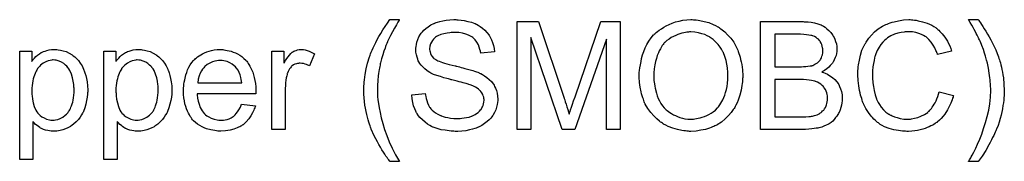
# Model space of a CAD drawing. Extents: x -1.7 to 9, y -2.8 to 5.2.
# Tile 223 of 227: x 6.962 to 7.691, y 2.276 to 2.381. Entities that reach past the tile are written whole.
import ezdxf

# ---------------------------------------------------------------- set-up
doc = ezdxf.new("R2010")
doc.units = 0
doc.layers.add('qfn32-50-23-b_document', color=1, linetype='CONTINUOUS')

msp = doc.modelspace()

# ---------------------------------------------------------------- linework, layer by layer
at = {"layer": 'qfn32-50-23-b_document', "color": 1}
for points in [[(7.243285, 2.381144), (7.243169, 2.380797), (7.242822, 2.380219), (7.242359, 2.379409), (7.241781, 2.378483), (7.241202, 2.377326), (7.239814, 2.374896), (7.23831, 2.372235), (7.236921, 2.369574), (7.235533, 2.367029), (7.23507, 2.365988), (7.234607, 2.364946), (7.234607, 2.364831), (7.234492, 2.364599), (7.23426, 2.364252), (7.234029, 2.363674), (7.233797, 2.362979), (7.23345, 2.362169), (7.233103, 2.361244), (7.232756, 2.360203), (7.231831, 2.357773), (7.231021, 2.355112), (7.230211, 2.352219), (7.229401, 2.349211), (7.229401, 2.349095), (7.229285, 2.348748), (7.229169, 2.34817), (7.229054, 2.347476), (7.228822, 2.34655), (7.228707, 2.345393), (7.228475, 2.344236), (7.228244, 2.342848), (7.228012, 2.341343), (7.227781, 2.339724), (7.227434, 2.336253), (7.227203, 2.33255), (7.227087, 2.328732), (7.227087, 2.328617), (7.227087, 2.328385), (7.227087, 2.328038), (7.227087, 2.327575), (7.227203, 2.326881), (7.227203, 2.326187), (7.227318, 2.325261), (7.227318, 2.32422), (7.22755, 2.32179), (7.227897, 2.319013), (7.228475, 2.315774), (7.229169, 2.312303), (7.229979, 2.308485), (7.231021, 2.30432), (7.232409, 2.299923), (7.234029, 2.295411), (7.23588, 2.290783), (7.237963, 2.285923), (7.240508, 2.281064), (7.2434, 2.276204), (7.236343, 2.276204), (7.236227, 2.27632), (7.235996, 2.276667), (7.235533, 2.277246), (7.234954, 2.278056), (7.23426, 2.278981), (7.23345, 2.280138), (7.232525, 2.281527), (7.231599, 2.283031), (7.230442, 2.284766), (7.229401, 2.286617), (7.228244, 2.288584), (7.227087, 2.290667), (7.22593, 2.292865), (7.224773, 2.295179), (7.222574, 2.300154), (7.222459, 2.30027), (7.222343, 2.300733), (7.222112, 2.301543), (7.221765, 2.302584), (7.221302, 2.303857), (7.220839, 2.305245), (7.220376, 2.306981), (7.219798, 2.308948), (7.219335, 2.310914), (7.218756, 2.313228), (7.218294, 2.315542), (7.217947, 2.317972), (7.217252, 2.323294), (7.217137, 2.325955), (7.217021, 2.328732), (7.217021, 2.328848), (7.217021, 2.329311), (7.217021, 2.330005), (7.217137, 2.33093), (7.217137, 2.332088), (7.217252, 2.333476), (7.217368, 2.33498), (7.217599, 2.336715), (7.217715, 2.338567), (7.218062, 2.340534), (7.218756, 2.344699), (7.219798, 2.349095), (7.221186, 2.353608), (7.221302, 2.353723), (7.221417, 2.354186), (7.221649, 2.354996), (7.222112, 2.356037), (7.222574, 2.357194), (7.223269, 2.358698), (7.224079, 2.360434), (7.224889, 2.362285), (7.22593, 2.364252), (7.226971, 2.36645), (7.228244, 2.368764), (7.229632, 2.371078), (7.231136, 2.373624), (7.232756, 2.376169), (7.234492, 2.378715), (7.236343, 2.38126), (7.2434, 2.38126), (7.243285, 2.381144)], [(7.285978, 2.381144), (7.286788, 2.381144), (7.288986, 2.380913), (7.291416, 2.380566), (7.293961, 2.379987), (7.296738, 2.379293), (7.299284, 2.378367), (7.299399, 2.378367), (7.299631, 2.378252), (7.299978, 2.37802), (7.300441, 2.377789), (7.301598, 2.377211), (7.303102, 2.376169), (7.304837, 2.375012), (7.306573, 2.373508), (7.308193, 2.371773), (7.309697, 2.369806), (7.309697, 2.36969), (7.309812, 2.369574), (7.310044, 2.369227), (7.310275, 2.36888), (7.310854, 2.367723), (7.311548, 2.366219), (7.312358, 2.364368), (7.312936, 2.362169), (7.313515, 2.359856), (7.313746, 2.35731), (7.303565, 2.3565), (7.303565, 2.356616), (7.303565, 2.356847), (7.303449, 2.357194), (7.303333, 2.357773), (7.302986, 2.359046), (7.302523, 2.360781), (7.301829, 2.362632), (7.300788, 2.364483), (7.299515, 2.366219), (7.297895, 2.367839), (7.297664, 2.367954), (7.297085, 2.368417), (7.295928, 2.369111), (7.294424, 2.369806), (7.292457, 2.3705), (7.290143, 2.371194), (7.287251, 2.371657), (7.284011, 2.371773), (7.282391, 2.371773), (7.281697, 2.371657), (7.280772, 2.371541), (7.278689, 2.37131), (7.276375, 2.370847), (7.274061, 2.370269), (7.271863, 2.369343), (7.270937, 2.368764), (7.270011, 2.368186), (7.26978, 2.36807), (7.269317, 2.367607), (7.268623, 2.366798), (7.267929, 2.365872), (7.267119, 2.364599), (7.266425, 2.363211), (7.265962, 2.361591), (7.265731, 2.35974), (7.265731, 2.359508), (7.265731, 2.359046), (7.265846, 2.358236), (7.266078, 2.35731), (7.266425, 2.356153), (7.267003, 2.354996), (7.267698, 2.353839), (7.268739, 2.352682), (7.268855, 2.352566), (7.269433, 2.352219), (7.269896, 2.351872), (7.270359, 2.351641), (7.271053, 2.351294), (7.271863, 2.350831), (7.272904, 2.350484), (7.274061, 2.350021), (7.275334, 2.349558), (7.276838, 2.34898), (7.278458, 2.348517), (7.280309, 2.347938), (7.282391, 2.347476), (7.284705, 2.346897), (7.284821, 2.346897), (7.285284, 2.346781), (7.285978, 2.346666), (7.286788, 2.346434), (7.287829, 2.346203), (7.289102, 2.345856), (7.290375, 2.345509), (7.291763, 2.345162), (7.294771, 2.344352), (7.297664, 2.343542), (7.299052, 2.343079), (7.300325, 2.342616), (7.301482, 2.342269), (7.302408, 2.341806), (7.302523, 2.341806), (7.302755, 2.341691), (7.303102, 2.341459), (7.303565, 2.341228), (7.304837, 2.340534), (7.306341, 2.339608), (7.308077, 2.338335), (7.309812, 2.336947), (7.311432, 2.335327), (7.31282, 2.333592), (7.312936, 2.33336), (7.313399, 2.332782), (7.313862, 2.33174), (7.314556, 2.330352), (7.315135, 2.328732), (7.315713, 2.326765), (7.31606, 2.324567), (7.316176, 2.322253), (7.316176, 2.322137), (7.316176, 2.322022), (7.316176, 2.321675), (7.316176, 2.321212), (7.315944, 2.319939), (7.315713, 2.318319), (7.31525, 2.316468), (7.314672, 2.314501), (7.313746, 2.312419), (7.312473, 2.31022), (7.312473, 2.310104), (7.312358, 2.309989), (7.311779, 2.309295), (7.310969, 2.308253), (7.309812, 2.307096), (7.308308, 2.305708), (7.306457, 2.304204), (7.304374, 2.302815), (7.301945, 2.301543), (7.301829, 2.301543), (7.301598, 2.301427), (7.301251, 2.301311), (7.300788, 2.30108), (7.300093, 2.300849), (7.299284, 2.300501), (7.297432, 2.300039), (7.295234, 2.29946), (7.292573, 2.298882), (7.289681, 2.298535), (7.286557, 2.298419), (7.284705, 2.298419), (7.28378, 2.298535), (7.282739, 2.298535), (7.281582, 2.29865), (7.280193, 2.298766), (7.277301, 2.299229), (7.274292, 2.299691), (7.271284, 2.300501), (7.268392, 2.301543), (7.268276, 2.301543), (7.268045, 2.301658), (7.267698, 2.30189), (7.267235, 2.302121), (7.265846, 2.302815), (7.264226, 2.303857), (7.262375, 2.305245), (7.260408, 2.306865), (7.258557, 2.308832), (7.256822, 2.31103), (7.256822, 2.311146), (7.25659, 2.311377), (7.256475, 2.311724), (7.256127, 2.312187), (7.255896, 2.312766), (7.255549, 2.31346), (7.254739, 2.315195), (7.253929, 2.317394), (7.253235, 2.319823), (7.252772, 2.3226), (7.252541, 2.325493), (7.262491, 2.326418), (7.262491, 2.326302), (7.262491, 2.326187), (7.262607, 2.32584), (7.262607, 2.325377), (7.262838, 2.324336), (7.263185, 2.322831), (7.263648, 2.321327), (7.264111, 2.319592), (7.264921, 2.317972), (7.265731, 2.316468), (7.265846, 2.316352), (7.266193, 2.31589), (7.266772, 2.31508), (7.267698, 2.31427), (7.268855, 2.313228), (7.270127, 2.312187), (7.271863, 2.311146), (7.273714, 2.31022), (7.27383, 2.31022), (7.273945, 2.310104), (7.274292, 2.309989), (7.27464, 2.309873), (7.275797, 2.309526), (7.277301, 2.309063), (7.279152, 2.3086), (7.281234, 2.308253), (7.283548, 2.308022), (7.286094, 2.307906), (7.287135, 2.307906), (7.288292, 2.308022), (7.289681, 2.308138), (7.2913, 2.308369), (7.293151, 2.3086), (7.295003, 2.309063), (7.296738, 2.309642), (7.29697, 2.309757), (7.297548, 2.309989), (7.298358, 2.310452), (7.299399, 2.310914), (7.300441, 2.311724), (7.301598, 2.312534), (7.302755, 2.31346), (7.30368, 2.314617), (7.303796, 2.314733), (7.304027, 2.315195), (7.304374, 2.315774), (7.304837, 2.316699), (7.3053, 2.317625), (7.305647, 2.318782), (7.305878, 2.320055), (7.305994, 2.321443), (7.305994, 2.321559), (7.305994, 2.322137), (7.305878, 2.322831), (7.305763, 2.323757), (7.305416, 2.324683), (7.305069, 2.32584), (7.30449, 2.326997), (7.30368, 2.328038), (7.303565, 2.328154), (7.303217, 2.328501), (7.302755, 2.328964), (7.301945, 2.329658), (7.301019, 2.330352), (7.299746, 2.331162), (7.298242, 2.331972), (7.296507, 2.332666), (7.296391, 2.332782), (7.295813, 2.332897), (7.294887, 2.333244), (7.294309, 2.33336), (7.293499, 2.333592), (7.292689, 2.333939), (7.291647, 2.33417), (7.29049, 2.334517), (7.289102, 2.334864), (7.287714, 2.335211), (7.286094, 2.335674), (7.284243, 2.336137), (7.282276, 2.3366), (7.28216, 2.3366), (7.281813, 2.336715), (7.281234, 2.336831), (7.28054, 2.337063), (7.279615, 2.337294), (7.278573, 2.337525), (7.276259, 2.33822), (7.273714, 2.33903), (7.271053, 2.339839), (7.268739, 2.340649), (7.267698, 2.341112), (7.266772, 2.341575), (7.266656, 2.341575), (7.266541, 2.341691), (7.265846, 2.342153), (7.264805, 2.342732), (7.263648, 2.343657), (7.26226, 2.344699), (7.260871, 2.345972), (7.259483, 2.347476), (7.258326, 2.349095), (7.25821, 2.349327), (7.257863, 2.349905), (7.2574, 2.350831), (7.256937, 2.351988), (7.256475, 2.353492), (7.256012, 2.355227), (7.255665, 2.357079), (7.255549, 2.359046), (7.255549, 2.359161), (7.255549, 2.359277), (7.255549, 2.359624), (7.255549, 2.360087), (7.25578, 2.361244), (7.256012, 2.362748), (7.256359, 2.364483), (7.256937, 2.36645), (7.257747, 2.368417), (7.258904, 2.370384), (7.258904, 2.3705), (7.25902, 2.370616), (7.259599, 2.37131), (7.260408, 2.372235), (7.26145, 2.373392), (7.262838, 2.374665), (7.264574, 2.376053), (7.266656, 2.377326), (7.26897, 2.378483), (7.269086, 2.378483), (7.269317, 2.378599), (7.269664, 2.378715), (7.270127, 2.378946), (7.270706, 2.379177), (7.271516, 2.379409), (7.273251, 2.379872), (7.275449, 2.380334), (7.277995, 2.380797), (7.280656, 2.381144), (7.283664, 2.38126), (7.285168, 2.38126), (7.285978, 2.381144)], [(7.406769, 2.299807), (7.396587, 2.299807), (7.396587, 2.366798), (7.373216, 2.299807), (7.363729, 2.299807), (7.340588, 2.367954), (7.340588, 2.299807), (7.330407, 2.299807), (7.330407, 2.379872), (7.346258, 2.379872), (7.365233, 2.323063), (7.365233, 2.322947), (7.365348, 2.322716), (7.365464, 2.322369), (7.365695, 2.32179), (7.366158, 2.320402), (7.366737, 2.318666), (7.367315, 2.316699), (7.368009, 2.314733), (7.368588, 2.312881), (7.369051, 2.311262), (7.369166, 2.311493), (7.369282, 2.312071), (7.369629, 2.313113), (7.370092, 2.314501), (7.370671, 2.316352), (7.37148, 2.318551), (7.37229, 2.321096), (7.373332, 2.324104), (7.392538, 2.379872), (7.406769, 2.379872), (7.406769, 2.299807)], [(7.460917, 2.381144), (7.461958, 2.381144), (7.462999, 2.381029), (7.464387, 2.380797), (7.465776, 2.380566), (7.468784, 2.379987), (7.472255, 2.379062), (7.47561, 2.377673), (7.477346, 2.376863), (7.479081, 2.375938), (7.479197, 2.375822), (7.479428, 2.375706), (7.479891, 2.375359), (7.480586, 2.375012), (7.48128, 2.374434), (7.482205, 2.37374), (7.484172, 2.37212), (7.486255, 2.370037), (7.488569, 2.367492), (7.490767, 2.364483), (7.492618, 2.361128), (7.492618, 2.361012), (7.49285, 2.360665), (7.493081, 2.360203), (7.493312, 2.359508), (7.493775, 2.358583), (7.494122, 2.357541), (7.494585, 2.356269), (7.495048, 2.35488), (7.495395, 2.353376), (7.495858, 2.351756), (7.496321, 2.349905), (7.496668, 2.348054), (7.497131, 2.344005), (7.497362, 2.339608), (7.497362, 2.339492), (7.497362, 2.33903), (7.497362, 2.338451), (7.497246, 2.337525), (7.497246, 2.336484), (7.497131, 2.335211), (7.496899, 2.333823), (7.496783, 2.332319), (7.496205, 2.328964), (7.495279, 2.325261), (7.494007, 2.321559), (7.493312, 2.319708), (7.492387, 2.317856), (7.492387, 2.317741), (7.492155, 2.317394), (7.491924, 2.316931), (7.491461, 2.316237), (7.490998, 2.315427), (7.49042, 2.314617), (7.4888, 2.312419), (7.486833, 2.310104), (7.484519, 2.307675), (7.481743, 2.305361), (7.478503, 2.303278), (7.478387, 2.303278), (7.478156, 2.303047), (7.477577, 2.302815), (7.476883, 2.302468), (7.476073, 2.302121), (7.475148, 2.301774), (7.473991, 2.301311), (7.472718, 2.300849), (7.471329, 2.300386), (7.469825, 2.299923), (7.46647, 2.299229), (7.462883, 2.29865), (7.459065, 2.298419), (7.457908, 2.298419), (7.457214, 2.298535), (7.456173, 2.298535), (7.455016, 2.298766), (7.453743, 2.298882), (7.452239, 2.299113), (7.449115, 2.299807), (7.44576, 2.300733), (7.442289, 2.302121), (7.440553, 2.302931), (7.438818, 2.303857), (7.438702, 2.303972), (7.438471, 2.304088), (7.438008, 2.304435), (7.437314, 2.304898), (7.436619, 2.305361), (7.43581, 2.306055), (7.433843, 2.307791), (7.431644, 2.309873), (7.42933, 2.312419), (7.427248, 2.315311), (7.425281, 2.318666), (7.425281, 2.318782), (7.42505, 2.319129), (7.424818, 2.319592), (7.424587, 2.320286), (7.42424, 2.321212), (7.423892, 2.322253), (7.42343, 2.32341), (7.423083, 2.324683), (7.42262, 2.326187), (7.422157, 2.327691), (7.421463, 2.331162), (7.421, 2.334749), (7.420769, 2.338682), (7.420769, 2.338798), (7.420769, 2.338914), (7.420769, 2.339608), (7.420884, 2.340649), (7.420884, 2.342038), (7.421116, 2.343657), (7.421347, 2.345624), (7.421694, 2.347823), (7.422157, 2.350137), (7.42262, 2.352566), (7.423314, 2.355112), (7.42424, 2.357657), (7.425281, 2.360318), (7.426438, 2.362864), (7.427942, 2.365409), (7.429562, 2.367723), (7.431413, 2.369921), (7.431529, 2.370037), (7.431876, 2.370384), (7.43257, 2.370963), (7.43338, 2.371657), (7.434421, 2.372582), (7.435694, 2.373508), (7.437198, 2.374549), (7.438934, 2.375591), (7.440785, 2.376632), (7.442867, 2.377673), (7.445181, 2.378599), (7.447611, 2.379524), (7.450272, 2.380219), (7.453049, 2.380797), (7.455941, 2.381144), (7.459065, 2.38126), (7.460107, 2.38126), (7.460917, 2.381144)], [(7.542832, 2.379756), (7.543758, 2.379756), (7.54584, 2.379524), (7.548154, 2.379293), (7.550584, 2.37883), (7.553014, 2.378252), (7.555212, 2.377442), (7.555328, 2.377442), (7.555443, 2.377326), (7.556138, 2.376979), (7.557179, 2.376401), (7.558336, 2.375591), (7.559724, 2.374549), (7.561228, 2.373277), (7.562617, 2.371657), (7.56389, 2.369921), (7.564005, 2.36969), (7.564352, 2.368996), (7.564931, 2.36807), (7.565509, 2.366682), (7.566088, 2.365062), (7.566666, 2.363327), (7.567013, 2.36136), (7.567129, 2.359393), (7.567129, 2.359161), (7.567129, 2.358583), (7.567013, 2.357541), (7.566782, 2.356269), (7.566435, 2.354765), (7.565856, 2.353145), (7.565162, 2.351525), (7.564237, 2.34979), (7.564121, 2.349558), (7.563774, 2.349095), (7.56308, 2.34817), (7.562154, 2.347244), (7.560997, 2.346087), (7.559609, 2.344814), (7.557873, 2.343657), (7.555906, 2.342501), (7.556022, 2.342501), (7.556253, 2.342385), (7.5566, 2.342269), (7.557063, 2.342038), (7.558452, 2.341575), (7.560071, 2.340765), (7.561807, 2.339724), (7.563774, 2.338451), (7.565509, 2.336947), (7.567129, 2.335096), (7.567245, 2.334864), (7.567708, 2.33417), (7.568402, 2.333129), (7.569096, 2.33174), (7.56979, 2.329889), (7.570484, 2.327922), (7.570947, 2.325608), (7.571063, 2.323063), (7.571063, 2.322947), (7.571063, 2.322831), (7.571063, 2.322137), (7.570947, 2.32098), (7.570716, 2.319592), (7.570484, 2.317972), (7.570022, 2.316237), (7.569443, 2.314385), (7.568633, 2.312534), (7.568517, 2.312303), (7.56817, 2.311724), (7.567708, 2.310914), (7.567013, 2.309757), (7.566088, 2.3086), (7.565162, 2.307328), (7.564005, 2.306055), (7.562733, 2.305014), (7.562617, 2.304898), (7.562154, 2.304551), (7.561344, 2.304088), (7.560303, 2.303625), (7.55903, 2.302931), (7.557526, 2.302237), (7.555906, 2.301658), (7.553939, 2.30108), (7.553708, 2.30108), (7.553014, 2.300849), (7.551857, 2.300733), (7.550353, 2.300501), (7.548501, 2.30027), (7.546303, 2.300039), (7.543873, 2.299923), (7.541097, 2.299807), (7.510552, 2.299807), (7.510552, 2.379872), (7.542022, 2.379872), (7.542832, 2.379756)], [(7.622202, 2.381144), (7.623244, 2.381029), (7.624516, 2.380913), (7.625789, 2.380797), (7.627293, 2.38045), (7.630417, 2.379756), (7.633888, 2.378715), (7.635623, 2.37802), (7.637243, 2.377211), (7.638863, 2.376169), (7.640483, 2.375128), (7.640599, 2.375012), (7.64083, 2.374896), (7.641293, 2.374549), (7.641871, 2.373971), (7.64245, 2.373392), (7.64326, 2.372582), (7.64407, 2.371657), (7.644995, 2.370731), (7.645921, 2.369574), (7.646846, 2.368186), (7.647888, 2.366798), (7.648813, 2.365293), (7.649623, 2.363558), (7.650549, 2.361822), (7.651243, 2.359971), (7.651937, 2.357889), (7.641524, 2.355459), (7.641524, 2.355575), (7.641408, 2.355806), (7.641177, 2.356269), (7.640946, 2.356847), (7.640714, 2.357541), (7.640367, 2.358467), (7.639442, 2.360318), (7.638285, 2.362401), (7.636896, 2.364483), (7.635161, 2.36645), (7.63331, 2.368186), (7.633078, 2.368417), (7.632384, 2.36888), (7.631227, 2.369459), (7.629723, 2.370269), (7.627756, 2.370963), (7.625558, 2.371657), (7.622896, 2.37212), (7.620004, 2.372235), (7.619078, 2.372235), (7.6185, 2.37212), (7.61769, 2.37212), (7.616764, 2.372004), (7.614566, 2.371657), (7.612136, 2.371194), (7.609591, 2.370384), (7.60693, 2.369227), (7.6045, 2.367723), (7.604385, 2.367723), (7.604269, 2.367492), (7.603459, 2.366913), (7.602418, 2.365988), (7.601145, 2.364599), (7.599641, 2.362864), (7.598252, 2.360897), (7.59698, 2.358467), (7.595823, 2.355806), (7.595823, 2.35569), (7.595707, 2.355459), (7.595591, 2.355112), (7.595476, 2.354533), (7.595244, 2.353839), (7.595013, 2.353029), (7.594666, 2.351062), (7.594203, 2.348748), (7.59374, 2.346203), (7.593509, 2.343426), (7.593393, 2.340418), (7.593393, 2.340302), (7.593393, 2.339955), (7.593393, 2.339377), (7.593393, 2.338682), (7.593509, 2.337872), (7.593509, 2.336831), (7.593624, 2.335674), (7.59374, 2.334401), (7.594087, 2.331625), (7.594666, 2.328617), (7.59536, 2.325608), (7.596285, 2.3226), (7.596285, 2.322484), (7.596401, 2.322253), (7.596633, 2.321906), (7.596864, 2.321327), (7.597558, 2.319939), (7.5986, 2.318319), (7.599872, 2.316468), (7.601492, 2.314501), (7.603343, 2.312766), (7.605542, 2.311146), (7.605657, 2.311146), (7.605889, 2.31103), (7.606236, 2.310799), (7.606699, 2.310567), (7.607277, 2.310336), (7.607971, 2.309989), (7.609591, 2.309295), (7.611674, 2.3086), (7.613988, 2.308022), (7.616533, 2.307559), (7.619194, 2.307443), (7.620004, 2.307443), (7.620698, 2.307559), (7.621508, 2.307559), (7.622318, 2.307675), (7.624401, 2.308138), (7.62683, 2.308716), (7.62926, 2.309642), (7.631805, 2.310914), (7.633078, 2.311609), (7.634235, 2.312534), (7.634351, 2.31265), (7.634467, 2.312766), (7.634814, 2.313113), (7.635276, 2.31346), (7.635739, 2.314038), (7.636318, 2.314733), (7.637012, 2.315427), (7.63759, 2.316352), (7.638285, 2.317394), (7.639095, 2.318551), (7.639789, 2.319708), (7.640483, 2.321096), (7.641061, 2.3226), (7.64164, 2.32422), (7.642218, 2.325955), (7.642681, 2.327807), (7.653326, 2.325146), (7.653326, 2.32503), (7.65321, 2.324567), (7.652979, 2.323873), (7.652631, 2.322947), (7.652284, 2.321906), (7.651822, 2.320633), (7.651243, 2.319245), (7.650549, 2.317741), (7.648929, 2.314501), (7.646846, 2.311262), (7.645574, 2.309642), (7.644301, 2.308022), (7.642913, 2.306633), (7.641293, 2.305245), (7.641177, 2.305129), (7.640946, 2.304898), (7.640367, 2.304667), (7.639789, 2.304204), (7.638863, 2.303625), (7.637938, 2.303047), (7.636665, 2.302468), (7.635392, 2.30189), (7.633888, 2.301196), (7.632268, 2.300617), (7.630533, 2.300039), (7.628681, 2.29946), (7.626715, 2.298997), (7.624632, 2.298766), (7.622434, 2.298535), (7.62012, 2.298419), (7.618847, 2.298419), (7.617921, 2.298535), (7.61688, 2.298535), (7.615607, 2.29865), (7.614219, 2.298882), (7.612599, 2.299113), (7.609244, 2.299691), (7.605773, 2.300617), (7.602302, 2.30189), (7.600682, 2.3027), (7.599062, 2.303625), (7.598947, 2.303741), (7.598715, 2.303857), (7.598252, 2.304204), (7.59779, 2.304667), (7.597095, 2.305129), (7.596285, 2.305824), (7.59536, 2.306633), (7.594434, 2.307559), (7.593509, 2.3086), (7.592467, 2.309642), (7.590385, 2.312303), (7.588418, 2.315427), (7.586682, 2.318898), (7.586682, 2.319013), (7.586451, 2.31936), (7.586335, 2.319939), (7.585988, 2.320633), (7.585757, 2.321559), (7.58541, 2.322716), (7.584947, 2.323988), (7.5846, 2.325377), (7.584253, 2.326881), (7.58379, 2.328617), (7.583211, 2.332203), (7.582749, 2.336253), (7.582517, 2.340418), (7.582517, 2.340534), (7.582517, 2.340996), (7.582517, 2.341691), (7.582633, 2.342501), (7.582633, 2.343657), (7.582749, 2.344814), (7.582864, 2.346319), (7.583096, 2.347823), (7.583674, 2.351178), (7.584484, 2.35488), (7.585641, 2.358583), (7.587261, 2.362169), (7.587377, 2.362285), (7.587492, 2.362632), (7.587724, 2.363095), (7.588186, 2.363674), (7.588649, 2.364483), (7.589228, 2.365409), (7.590732, 2.367492), (7.592699, 2.369806), (7.595013, 2.37212), (7.597674, 2.374434), (7.600798, 2.376401), (7.600913, 2.376516), (7.601261, 2.376632), (7.601723, 2.376863), (7.602302, 2.377211), (7.603227, 2.377558), (7.604153, 2.377905), (7.60531, 2.378367), (7.606583, 2.37883), (7.607971, 2.379293), (7.609475, 2.379756), (7.612715, 2.38045), (7.616417, 2.381029), (7.620235, 2.38126), (7.621392, 2.38126), (7.622202, 2.381144)], [(7.671722, 2.381144), (7.672069, 2.380682), (7.672532, 2.379872), (7.673226, 2.378946), (7.674152, 2.377673), (7.675077, 2.376169), (7.676118, 2.37455), (7.677275, 2.372698), (7.678548, 2.370616), (7.679705, 2.368417), (7.680978, 2.366219), (7.682251, 2.363789), (7.684565, 2.358814), (7.685722, 2.356153), (7.686647, 2.353608), (7.686647, 2.353492), (7.686879, 2.353029), (7.686994, 2.352451), (7.687341, 2.351525), (7.687689, 2.350484), (7.688036, 2.349211), (7.688383, 2.347707), (7.688846, 2.346087), (7.689193, 2.344236), (7.68954, 2.342269), (7.689887, 2.340302), (7.690234, 2.338104), (7.690697, 2.333476), (7.690928, 2.328732), (7.690928, 2.328617), (7.690928, 2.328038), (7.690928, 2.327228), (7.690812, 2.326187), (7.690812, 2.324914), (7.690581, 2.323294), (7.690465, 2.321559), (7.690234, 2.319592), (7.689887, 2.317509), (7.68954, 2.315195), (7.688498, 2.310452), (7.68792, 2.307906), (7.68711, 2.305361), (7.6863, 2.3027), (7.685259, 2.300154), (7.685143, 2.300039), (7.685027, 2.299576), (7.68468, 2.298882), (7.684217, 2.29784), (7.683755, 2.296683), (7.68306, 2.295295), (7.682251, 2.293791), (7.681441, 2.292055), (7.680515, 2.290204), (7.679474, 2.288353), (7.67716, 2.284303), (7.674499, 2.280138), (7.671606, 2.276204), (7.664548, 2.276204), (7.664548, 2.27632), (7.66478, 2.276552), (7.665011, 2.276899), (7.665243, 2.277361), (7.66559, 2.278056), (7.666053, 2.27875), (7.666515, 2.279675), (7.667094, 2.280717), (7.668367, 2.283031), (7.669755, 2.285923), (7.671143, 2.289047), (7.672763, 2.292634), (7.674267, 2.296452), (7.675656, 2.300501), (7.677044, 2.304898), (7.678317, 2.30941), (7.679358, 2.314038), (7.680168, 2.318898), (7.680631, 2.323757), (7.680862, 2.328732), (7.680862, 2.328848), (7.680862, 2.329195), (7.680862, 2.329774), (7.680862, 2.330468), (7.680747, 2.331393), (7.680747, 2.33255), (7.680631, 2.333707), (7.680515, 2.335096), (7.680399, 2.3366), (7.680284, 2.33822), (7.679821, 2.341575), (7.679242, 2.345277), (7.678432, 2.349095), (7.678432, 2.349211), (7.678317, 2.349443), (7.678201, 2.349905), (7.678085, 2.350484), (7.677854, 2.351178), (7.677623, 2.352104), (7.677044, 2.354186), (7.67635, 2.3565), (7.675424, 2.359161), (7.674383, 2.362054), (7.673226, 2.364831), (7.673226, 2.364946), (7.67311, 2.365062), (7.672995, 2.365409), (7.672763, 2.365756), (7.672532, 2.366335), (7.672185, 2.367029), (7.671838, 2.367723), (7.671375, 2.368765), (7.670796, 2.369806), (7.670218, 2.370963), (7.669524, 2.372351), (7.668714, 2.373855), (7.667788, 2.375475), (7.666863, 2.377211), (7.665706, 2.379177), (7.664548, 2.38126), (7.671606, 2.38126), (7.671722, 2.381144)], [(7.459065, 2.37212), (7.458024, 2.37212), (7.457214, 2.372004), (7.456173, 2.371888), (7.455132, 2.371657), (7.453859, 2.371425), (7.45247, 2.371194), (7.449462, 2.370269), (7.447842, 2.369574), (7.446223, 2.36888), (7.444487, 2.367954), (7.442867, 2.366913), (7.441248, 2.365756), (7.439743, 2.364368), (7.439628, 2.364252), (7.439396, 2.364021), (7.439049, 2.363558), (7.438471, 2.362864), (7.437892, 2.362054), (7.437198, 2.361012), (7.436504, 2.35974), (7.435694, 2.358236), (7.435, 2.356616), (7.43419, 2.354649), (7.433496, 2.352566), (7.432917, 2.350252), (7.432339, 2.347707), (7.431992, 2.344814), (7.43176, 2.341806), (7.431644, 2.338567), (7.431644, 2.338451), (7.431644, 2.337988), (7.431644, 2.337178), (7.43176, 2.336137), (7.431876, 2.33498), (7.432107, 2.333592), (7.432339, 2.331972), (7.43257, 2.330352), (7.433496, 2.32665), (7.43419, 2.324798), (7.434884, 2.322831), (7.43581, 2.32098), (7.436851, 2.319129), (7.438008, 2.317394), (7.439396, 2.315774), (7.439512, 2.315658), (7.439743, 2.315427), (7.440206, 2.314964), (7.440785, 2.314501), (7.441595, 2.313807), (7.44252, 2.313113), (7.443561, 2.312419), (7.444718, 2.311609), (7.446107, 2.310799), (7.447611, 2.310104), (7.449231, 2.30941), (7.450966, 2.308716), (7.452818, 2.308253), (7.454669, 2.307791), (7.456751, 2.307559), (7.45895, 2.307443), (7.459528, 2.307443), (7.460107, 2.307559), (7.460917, 2.307559), (7.461958, 2.307675), (7.463115, 2.307906), (7.464503, 2.308138), (7.465892, 2.308485), (7.467511, 2.308948), (7.469016, 2.309526), (7.470751, 2.310104), (7.472371, 2.310914), (7.473991, 2.311956), (7.47561, 2.312997), (7.47723, 2.31427), (7.478734, 2.315774), (7.47885, 2.31589), (7.479081, 2.316121), (7.479428, 2.316699), (7.480007, 2.317394), (7.480586, 2.318204), (7.481164, 2.319245), (7.481858, 2.320517), (7.482668, 2.321906), (7.483362, 2.323526), (7.484056, 2.325377), (7.484635, 2.327344), (7.485329, 2.329426), (7.485792, 2.33174), (7.486139, 2.334286), (7.48637, 2.336947), (7.486486, 2.339724), (7.486486, 2.339839), (7.486486, 2.340186), (7.486486, 2.340649), (7.486486, 2.341343), (7.48637, 2.342153), (7.48637, 2.343195), (7.486255, 2.344236), (7.486023, 2.345509), (7.485676, 2.34817), (7.485098, 2.350947), (7.484288, 2.353955), (7.483131, 2.356732), (7.483131, 2.356847), (7.483015, 2.357079), (7.482784, 2.357426), (7.482552, 2.357889), (7.481743, 2.359277), (7.480701, 2.360897), (7.479313, 2.362748), (7.477577, 2.364599), (7.47561, 2.36645), (7.473412, 2.36807), (7.473296, 2.36807), (7.473181, 2.368302), (7.472834, 2.368417), (7.472255, 2.368764), (7.471677, 2.368996), (7.470982, 2.369343), (7.469247, 2.370153), (7.467164, 2.370847), (7.464735, 2.371541), (7.461958, 2.372004), (7.459065, 2.37212)], [(7.540171, 2.370384), (7.521196, 2.370384), (7.521196, 2.346319), (7.540865, 2.346319), (7.542369, 2.346434), (7.543989, 2.34655), (7.545609, 2.346666), (7.547229, 2.346897), (7.548501, 2.347128), (7.548733, 2.347244), (7.549196, 2.34736), (7.54989, 2.347707), (7.550815, 2.34817), (7.551741, 2.348633), (7.552782, 2.349327), (7.553824, 2.350252), (7.554633, 2.351178), (7.554749, 2.351294), (7.554981, 2.351641), (7.555328, 2.352335), (7.555675, 2.353145), (7.556022, 2.35407), (7.556369, 2.355227), (7.5566, 2.356616), (7.556716, 2.35812), (7.556716, 2.358351), (7.556716, 2.358814), (7.5566, 2.359508), (7.556485, 2.360434), (7.556253, 2.361591), (7.555906, 2.362748), (7.555443, 2.363905), (7.554749, 2.365062), (7.554633, 2.365178), (7.554402, 2.365525), (7.553939, 2.366103), (7.553361, 2.366682), (7.552551, 2.367376), (7.551625, 2.36807), (7.550468, 2.368764), (7.549196, 2.369227), (7.54908, 2.369227), (7.548501, 2.369459), (7.547691, 2.369574), (7.546419, 2.369806), (7.544683, 2.370037), (7.542716, 2.370153), (7.540171, 2.370384)], [(6.990017, 2.359046), (6.990827, 2.35893), (6.992563, 2.358698), (6.994645, 2.358236), (6.996844, 2.357541), (6.999042, 2.3565), (7.00124, 2.355227), (7.001356, 2.355227), (7.001472, 2.354996), (7.002166, 2.354533), (7.003207, 2.353608), (7.00448, 2.352451), (7.005868, 2.350947), (7.007257, 2.349095), (7.008645, 2.346897), (7.009802, 2.344467), (7.009802, 2.344352), (7.009918, 2.34412), (7.010034, 2.343773), (7.010265, 2.34331), (7.010496, 2.342616), (7.010728, 2.341806), (7.011306, 2.339955), (7.011885, 2.337641), (7.012348, 2.335096), (7.012695, 2.332203), (7.01281, 2.329195), (7.01281, 2.329079), (7.01281, 2.328848), (7.01281, 2.328385), (7.01281, 2.327691), (7.012695, 2.326881), (7.012695, 2.325955), (7.012463, 2.323873), (7.012001, 2.321327), (7.011422, 2.318666), (7.010612, 2.315889), (7.009571, 2.313113), (7.009571, 2.312997), (7.009455, 2.312765), (7.009224, 2.312418), (7.008992, 2.311956), (7.008182, 2.310683), (7.007141, 2.309063), (7.005868, 2.307328), (7.004249, 2.305592), (7.002397, 2.303857), (7.000199, 2.302237), (7.000083, 2.302237), (6.999968, 2.302121), (6.999621, 2.30189), (6.999158, 2.301658), (6.998001, 2.30108), (6.996381, 2.300386), (6.994414, 2.299691), (6.992332, 2.299113), (6.989902, 2.29865), (6.987472, 2.298534), (6.986662, 2.298534), (6.985737, 2.29865), (6.98458, 2.298766), (6.983191, 2.298997), (6.981687, 2.299344), (6.980183, 2.299807), (6.978679, 2.300501), (6.978563, 2.300617), (6.977985, 2.300848), (6.977291, 2.301311), (6.976365, 2.302005), (6.975439, 2.3027), (6.974282, 2.303625), (6.973241, 2.304666), (6.972315, 2.305823), (6.972315, 2.277593), (6.962481, 2.277593), (6.962481, 2.357889), (6.97139, 2.357889), (6.97139, 2.350252), (6.971506, 2.350484), (6.971968, 2.350947), (6.972547, 2.351756), (6.973472, 2.352682), (6.974514, 2.353839), (6.975671, 2.35488), (6.977059, 2.355922), (6.978448, 2.356847), (6.978679, 2.356963), (6.979142, 2.357194), (6.980067, 2.357541), (6.981224, 2.358004), (6.982613, 2.358467), (6.984233, 2.358814), (6.986084, 2.359046), (6.988166, 2.359161), (6.989439, 2.359161), (6.990017, 2.359046)], [(7.052264, 2.359046), (7.053074, 2.35893), (7.05481, 2.358698), (7.056892, 2.358236), (7.05909, 2.357541), (7.061289, 2.3565), (7.063487, 2.355227), (7.063603, 2.355227), (7.063718, 2.354996), (7.064413, 2.354533), (7.065454, 2.353608), (7.066727, 2.352451), (7.068115, 2.350947), (7.069503, 2.349095), (7.070892, 2.346897), (7.072049, 2.344467), (7.072049, 2.344352), (7.072164, 2.34412), (7.07228, 2.343773), (7.072512, 2.34331), (7.072743, 2.342616), (7.072974, 2.341806), (7.073553, 2.339955), (7.074131, 2.337641), (7.074594, 2.335096), (7.074941, 2.332203), (7.075057, 2.329195), (7.075057, 2.329079), (7.075057, 2.328848), (7.075057, 2.328385), (7.075057, 2.327691), (7.074941, 2.326881), (7.074941, 2.325955), (7.07471, 2.323873), (7.074247, 2.321327), (7.073669, 2.318666), (7.072859, 2.315889), (7.071817, 2.313113), (7.071817, 2.312997), (7.071702, 2.312765), (7.07147, 2.312418), (7.071239, 2.311956), (7.070429, 2.310683), (7.069388, 2.309063), (7.068115, 2.307328), (7.066495, 2.305592), (7.064644, 2.303857), (7.062446, 2.302237), (7.06233, 2.302237), (7.062214, 2.302121), (7.061867, 2.30189), (7.061404, 2.301658), (7.060247, 2.30108), (7.058628, 2.300386), (7.056661, 2.299691), (7.054578, 2.299113), (7.052148, 2.29865), (7.049719, 2.298534), (7.048909, 2.298534), (7.047983, 2.29865), (7.046826, 2.298766), (7.045438, 2.298997), (7.043934, 2.299344), (7.04243, 2.299807), (7.040926, 2.300501), (7.04081, 2.300617), (7.040231, 2.300848), (7.039537, 2.301311), (7.038611, 2.302005), (7.037686, 2.3027), (7.036529, 2.303625), (7.035488, 2.304666), (7.034562, 2.305823), (7.034562, 2.277593), (7.024727, 2.277593), (7.024727, 2.357889), (7.033636, 2.357889), (7.033636, 2.350252), (7.033752, 2.350484), (7.034215, 2.350947), (7.034793, 2.351756), (7.035719, 2.352682), (7.03676, 2.353839), (7.037917, 2.35488), (7.039306, 2.355922), (7.040694, 2.356847), (7.040926, 2.356963), (7.041388, 2.357194), (7.042314, 2.357541), (7.043471, 2.358004), (7.044859, 2.358467), (7.046479, 2.358814), (7.04833, 2.359046), (7.050413, 2.359161), (7.051686, 2.359161), (7.052264, 2.359046)], [(7.112659, 2.359046), (7.113585, 2.35893), (7.114742, 2.358698), (7.116015, 2.358467), (7.117519, 2.35812), (7.118907, 2.357773), (7.120527, 2.357194), (7.122031, 2.356616), (7.123651, 2.355806), (7.125271, 2.35488), (7.126891, 2.353839), (7.128395, 2.352566), (7.129783, 2.351178), (7.129899, 2.351062), (7.13013, 2.350831), (7.130477, 2.350368), (7.13094, 2.349674), (7.131519, 2.348864), (7.132097, 2.347938), (7.132791, 2.346781), (7.133485, 2.345393), (7.13418, 2.343889), (7.134874, 2.342269), (7.135452, 2.340418), (7.136031, 2.338451), (7.136494, 2.336253), (7.136841, 2.333939), (7.137072, 2.331509), (7.137188, 2.328848), (7.137188, 2.328732), (7.137188, 2.328269), (7.137188, 2.327459), (7.137072, 2.326302), (7.093685, 2.326302), (7.093685, 2.326187), (7.093685, 2.32584), (7.0938, 2.325377), (7.0938, 2.324683), (7.093916, 2.323873), (7.094148, 2.322947), (7.094495, 2.320865), (7.095189, 2.31855), (7.096114, 2.316005), (7.097387, 2.313691), (7.099007, 2.311609), (7.099123, 2.311609), (7.099238, 2.311377), (7.099932, 2.310799), (7.100974, 2.309989), (7.102362, 2.309179), (7.104213, 2.308253), (7.106296, 2.307443), (7.10861, 2.306865), (7.109883, 2.306749), (7.111271, 2.306633), (7.112197, 2.306633), (7.113238, 2.306749), (7.114511, 2.306981), (7.115899, 2.307328), (7.117519, 2.307791), (7.119023, 2.308485), (7.120527, 2.30941), (7.120643, 2.309526), (7.121221, 2.309989), (7.121916, 2.310683), (7.122725, 2.311609), (7.123651, 2.312881), (7.124692, 2.314501), (7.125734, 2.316352), (7.126659, 2.318551), (7.136841, 2.317278), (7.136841, 2.317162), (7.136725, 2.316931), (7.136609, 2.316468), (7.136378, 2.315774), (7.136031, 2.31508), (7.135684, 2.314154), (7.134758, 2.312187), (7.133601, 2.309989), (7.131981, 2.307675), (7.13013, 2.305477), (7.127816, 2.303394), (7.1277, 2.303394), (7.127469, 2.303162), (7.127122, 2.302931), (7.126659, 2.302584), (7.125965, 2.302237), (7.125271, 2.30189), (7.124345, 2.301427), (7.123304, 2.300964), (7.122147, 2.300501), (7.12099, 2.300039), (7.118097, 2.299344), (7.114858, 2.298766), (7.111271, 2.298535), (7.109998, 2.298535), (7.109189, 2.29865), (7.108147, 2.298766), (7.106874, 2.298997), (7.105486, 2.299229), (7.103982, 2.29946), (7.100742, 2.300386), (7.099007, 2.30108), (7.097387, 2.301774), (7.095652, 2.3027), (7.094032, 2.303741), (7.092528, 2.304898), (7.091024, 2.306286), (7.090908, 2.306402), (7.090676, 2.306633), (7.090329, 2.307096), (7.089867, 2.30779), (7.089288, 2.3086), (7.08871, 2.309526), (7.088015, 2.310683), (7.087321, 2.311956), (7.086627, 2.31346), (7.085933, 2.315079), (7.085354, 2.316931), (7.084776, 2.318898), (7.084313, 2.32098), (7.083966, 2.323294), (7.083734, 2.325724), (7.083619, 2.328269), (7.083619, 2.328385), (7.083619, 2.328963), (7.083619, 2.329658), (7.083734, 2.330699), (7.08385, 2.331972), (7.083966, 2.33336), (7.084197, 2.33498), (7.084544, 2.3366), (7.08547, 2.340302), (7.086048, 2.342153), (7.086743, 2.34412), (7.087668, 2.345971), (7.08871, 2.347707), (7.089867, 2.349442), (7.091139, 2.351062), (7.091255, 2.351178), (7.091486, 2.351409), (7.091949, 2.351756), (7.092528, 2.352335), (7.093222, 2.352913), (7.094148, 2.353608), (7.095189, 2.354418), (7.096462, 2.355112), (7.097734, 2.355922), (7.099238, 2.356616), (7.100858, 2.35731), (7.102594, 2.357889), (7.104445, 2.358467), (7.106412, 2.358814), (7.108494, 2.359046), (7.110693, 2.359161), (7.11185, 2.359161), (7.112659, 2.359046)], [(7.172361, 2.359046), (7.173633, 2.358814), (7.175137, 2.358351), (7.176757, 2.357773), (7.178609, 2.356963), (7.180575, 2.355922), (7.176989, 2.346897), (7.176873, 2.347013), (7.17641, 2.347244), (7.175716, 2.347591), (7.17479, 2.347938), (7.173749, 2.348285), (7.172476, 2.348633), (7.171204, 2.348864), (7.169931, 2.34898), (7.169352, 2.34898), (7.168774, 2.348864), (7.167964, 2.348748), (7.167154, 2.348517), (7.166113, 2.34817), (7.165072, 2.347707), (7.164146, 2.347013), (7.16403, 2.346897), (7.163683, 2.346666), (7.163336, 2.346203), (7.162758, 2.345624), (7.162179, 2.344814), (7.161601, 2.343889), (7.161022, 2.342848), (7.160559, 2.341575), (7.160444, 2.341343), (7.160328, 2.340649), (7.160096, 2.339608), (7.159749, 2.33822), (7.159402, 2.336484), (7.159171, 2.334517), (7.159055, 2.332435), (7.15894, 2.330121), (7.15894, 2.299807), (7.149105, 2.299807), (7.149105, 2.357889), (7.158014, 2.357889), (7.158014, 2.349095), (7.15813, 2.349211), (7.158592, 2.350021), (7.159171, 2.351062), (7.160096, 2.352335), (7.161022, 2.353608), (7.162063, 2.354996), (7.163105, 2.356153), (7.164146, 2.357079), (7.164262, 2.357194), (7.164609, 2.357426), (7.165303, 2.357773), (7.165997, 2.35812), (7.166923, 2.358467), (7.16808, 2.358814), (7.169237, 2.359046), (7.17051, 2.359161), (7.171319, 2.359161), (7.172361, 2.359046)], [(6.987241, 2.351409), (6.986662, 2.351409), (6.986199, 2.351294), (6.985042, 2.351062), (6.983538, 2.350715), (6.981803, 2.350021), (6.979952, 2.34898), (6.97891, 2.348285), (6.977985, 2.347476), (6.977059, 2.34655), (6.976133, 2.345509), (6.976133, 2.345393), (6.975902, 2.345277), (6.975671, 2.34493), (6.975439, 2.344467), (6.975092, 2.343773), (6.974629, 2.343079), (6.974167, 2.342153), (6.973819, 2.341228), (6.973357, 2.340071), (6.972894, 2.338798), (6.972547, 2.33741), (6.972084, 2.335905), (6.971853, 2.33417), (6.971621, 2.332434), (6.97139, 2.330583), (6.97139, 2.328501), (6.97139, 2.328385), (6.97139, 2.328038), (6.97139, 2.327459), (6.971506, 2.326649), (6.971506, 2.325724), (6.971621, 2.324683), (6.971968, 2.322253), (6.972547, 2.319476), (6.973241, 2.316815), (6.974398, 2.314154), (6.975092, 2.312997), (6.975902, 2.311956), (6.976133, 2.311724), (6.976712, 2.311146), (6.977638, 2.31022), (6.97891, 2.309294), (6.98053, 2.308369), (6.982381, 2.307443), (6.984464, 2.306865), (6.985621, 2.306749), (6.986778, 2.306633), (6.987472, 2.306633), (6.987935, 2.306749), (6.989092, 2.306981), (6.990712, 2.307328), (6.992447, 2.308022), (6.994298, 2.308947), (6.99615, 2.310336), (6.997075, 2.311146), (6.998001, 2.312071), (6.998001, 2.312187), (6.998232, 2.312303), (6.998464, 2.31265), (6.998695, 2.313113), (6.999158, 2.313691), (6.999505, 2.314501), (6.999968, 2.315311), (7.000431, 2.316352), (7.000778, 2.317394), (7.00124, 2.318782), (7.001703, 2.32017), (7.00205, 2.321674), (7.002282, 2.32341), (7.002513, 2.325261), (7.002744, 2.327228), (7.002744, 2.329311), (7.002744, 2.329426), (7.002744, 2.329773), (7.002744, 2.330352), (7.002629, 2.331162), (7.002629, 2.332087), (7.002513, 2.333129), (7.002166, 2.335558), (7.001587, 2.33822), (7.000778, 2.340881), (6.999621, 2.343542), (6.998926, 2.344814), (6.998117, 2.345856), (6.998117, 2.345971), (6.997885, 2.346087), (6.997307, 2.346781), (6.996381, 2.347591), (6.995108, 2.348633), (6.993489, 2.349674), (6.991637, 2.350599), (6.989555, 2.351178), (6.988398, 2.351294), (6.987241, 2.351409)], [(7.049487, 2.351409), (7.048909, 2.351409), (7.048446, 2.351294), (7.047289, 2.351062), (7.045785, 2.350715), (7.044049, 2.350021), (7.042198, 2.34898), (7.041157, 2.348285), (7.040231, 2.347476), (7.039306, 2.34655), (7.03838, 2.345509), (7.03838, 2.345393), (7.038149, 2.345277), (7.037917, 2.34493), (7.037686, 2.344467), (7.037339, 2.343773), (7.036876, 2.343079), (7.036413, 2.342153), (7.036066, 2.341228), (7.035603, 2.340071), (7.035141, 2.338798), (7.034793, 2.33741), (7.034331, 2.335905), (7.034099, 2.33417), (7.033868, 2.332434), (7.033636, 2.330583), (7.033636, 2.328501), (7.033636, 2.328385), (7.033636, 2.328038), (7.033636, 2.327459), (7.033752, 2.326649), (7.033752, 2.325724), (7.033868, 2.324683), (7.034215, 2.322253), (7.034793, 2.319476), (7.035488, 2.316815), (7.036645, 2.314154), (7.037339, 2.312997), (7.038149, 2.311956), (7.03838, 2.311724), (7.038959, 2.311146), (7.039884, 2.31022), (7.041157, 2.309294), (7.042777, 2.308369), (7.044628, 2.307443), (7.046711, 2.306865), (7.047868, 2.306749), (7.049025, 2.306633), (7.049719, 2.306633), (7.050181, 2.306749), (7.051338, 2.306981), (7.052958, 2.307328), (7.054694, 2.308022), (7.056545, 2.308947), (7.058396, 2.310336), (7.059322, 2.311146), (7.060247, 2.312071), (7.060247, 2.312187), (7.060479, 2.312303), (7.06071, 2.31265), (7.060942, 2.313113), (7.061404, 2.313691), (7.061752, 2.314501), (7.062214, 2.315311), (7.062677, 2.316352), (7.063024, 2.317394), (7.063487, 2.318782), (7.06395, 2.32017), (7.064297, 2.321674), (7.064528, 2.32341), (7.06476, 2.325261), (7.064991, 2.327228), (7.064991, 2.329311), (7.064991, 2.329426), (7.064991, 2.329773), (7.064991, 2.330352), (7.064875, 2.331162), (7.064875, 2.332087), (7.06476, 2.333129), (7.064413, 2.335558), (7.063834, 2.33822), (7.063024, 2.340881), (7.061867, 2.343542), (7.061173, 2.344814), (7.060363, 2.345856), (7.060363, 2.345971), (7.060132, 2.346087), (7.059553, 2.346781), (7.058628, 2.347591), (7.057355, 2.348633), (7.055735, 2.349674), (7.053884, 2.350599), (7.051801, 2.351178), (7.050644, 2.351294), (7.049487, 2.351409)], [(7.110808, 2.351062), (7.110114, 2.351062), (7.109651, 2.350947), (7.108379, 2.350831), (7.106874, 2.350484), (7.105023, 2.349905), (7.103056, 2.349095), (7.101205, 2.347938), (7.099354, 2.346434), (7.099123, 2.346203), (7.09866, 2.345624), (7.09785, 2.344583), (7.09704, 2.343195), (7.096114, 2.341575), (7.095305, 2.339492), (7.09461, 2.337062), (7.094263, 2.334401), (7.126775, 2.334401), (7.126775, 2.334517), (7.126775, 2.334749), (7.126659, 2.335096), (7.126659, 2.335559), (7.126428, 2.336947), (7.126081, 2.338451), (7.125502, 2.340302), (7.124924, 2.342038), (7.123998, 2.343773), (7.122957, 2.345277), (7.122957, 2.345393), (7.122725, 2.345509), (7.122147, 2.346203), (7.121106, 2.347128), (7.119717, 2.34817), (7.117982, 2.349211), (7.115899, 2.350137), (7.113469, 2.350831), (7.112197, 2.350947), (7.110808, 2.351062)], [(7.542254, 2.336831), (7.521196, 2.336831), (7.521196, 2.309295), (7.543989, 2.309295), (7.546419, 2.30941), (7.54746, 2.309526), (7.548386, 2.309642), (7.548501, 2.309642), (7.548964, 2.309757), (7.549658, 2.309873), (7.550468, 2.310104), (7.552435, 2.310799), (7.554402, 2.311724), (7.554518, 2.31184), (7.554865, 2.312071), (7.555328, 2.312419), (7.555906, 2.312881), (7.556485, 2.313575), (7.557295, 2.31427), (7.557873, 2.315195), (7.558567, 2.316237), (7.558683, 2.316352), (7.558799, 2.316699), (7.55903, 2.317394), (7.559377, 2.318204), (7.559724, 2.319129), (7.559956, 2.320286), (7.560071, 2.321675), (7.560187, 2.323063), (7.560187, 2.323294), (7.560187, 2.323757), (7.560071, 2.324683), (7.55984, 2.325724), (7.559609, 2.326881), (7.559146, 2.328154), (7.558567, 2.329426), (7.557757, 2.330699), (7.557642, 2.330815), (7.557295, 2.331278), (7.556832, 2.331856), (7.556138, 2.33255), (7.555212, 2.33336), (7.554055, 2.33417), (7.552782, 2.334864), (7.551278, 2.335443), (7.551047, 2.335559), (7.550584, 2.335674), (7.549543, 2.335906), (7.54827, 2.336137), (7.54665, 2.336368), (7.544683, 2.3366), (7.542254, 2.336831)]]:
    msp.add_lwpolyline(points, dxfattribs=at)

doc.saveas('drawing.dxf')
